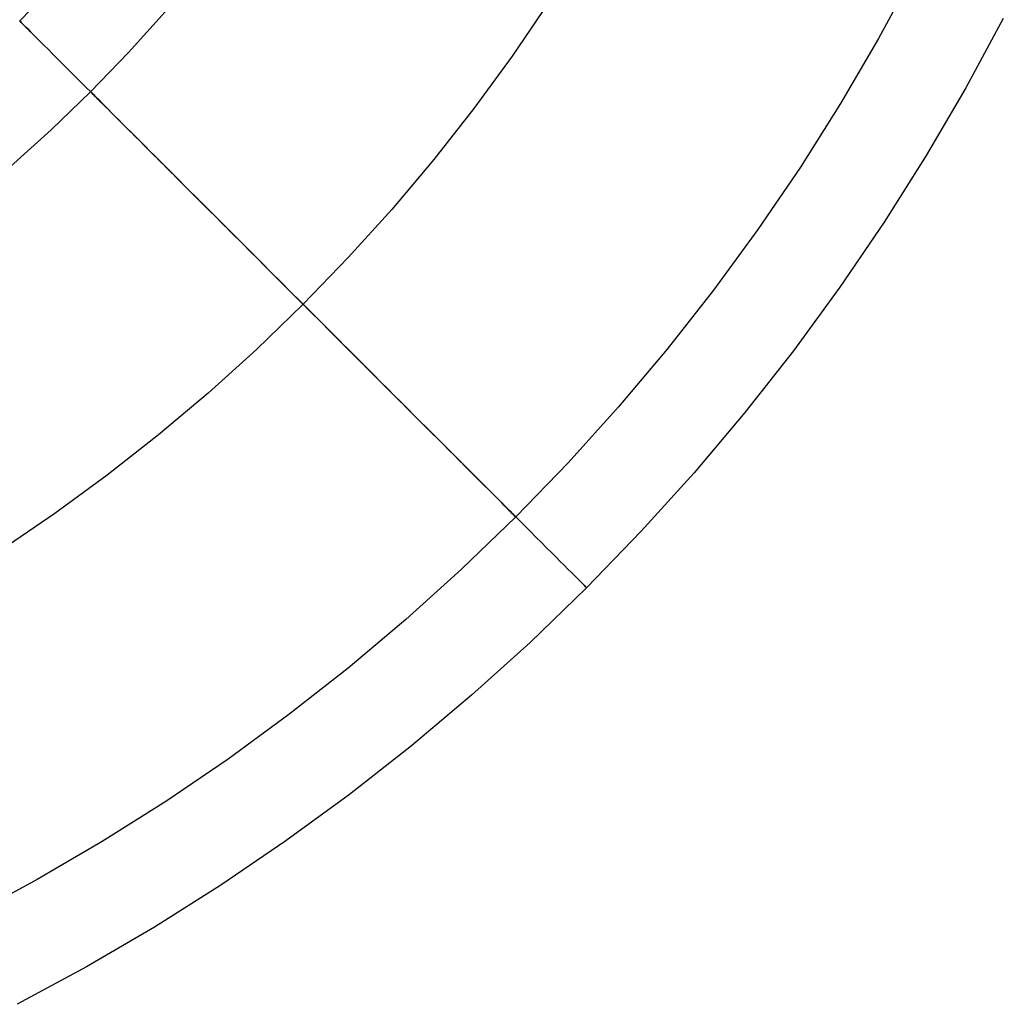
# Model space of a CAD drawing. Header units: millimetres. Extents: x -653 to -103, y 0 to 350.
# Tile 81 of 112: x -128 to -108, y 5 to 25. Entities that reach past the tile are written whole.
import ezdxf

# ---------------------------------------------------------------- set-up
doc = ezdxf.new("R2010")
doc.units = ezdxf.units.MM
doc.layers.add('Level Side Table Ferm Living', color=7, linetype='Continuous', true_color=0x000000)

msp = doc.modelspace()

# ---------------------------------------------------------------- linework, layer by layer
at = {"layer": 'Level Side Table Ferm Living'}
for p, q in [((-109.87, 25.757, 440), (-110.584, 24.435, 440)), ((-127.012, 25.523, 440), (-127.724, 24.787, 440)), ((-117.162, 25.159, 448), (-117.893, 24.086, 448)), ((-117.162, 25.159, 432), (-117.893, 24.086, 432)), ((-117.162, 25.159, 434), (-117.893, 24.086, 434)), ((-117.162, 25.159, 446), (-117.893, 24.086, 446)), ((-124.819, 24.969, 440), (-125.551, 24.158, 440)), ((-127.724, 24.787, 440), (-127.721, 24.783, 440.278)), ((-127.721, 24.783, 439.722), (-127.724, 24.787, 440)), ((-127.721, 24.783, 440.278), (-127.711, 24.773, 440.555)), ((-127.711, 24.773, 439.445), (-127.721, 24.783, 439.722)), ((-127.711, 24.773, 440.555), (-127.694, 24.756, 440.832)), ((-127.694, 24.756, 439.168), (-127.711, 24.773, 439.445)), ((-108.095, 24.837, 450), (-108.841, 23.455, 450)), ((-108.095, 24.837, 448), (-108.841, 23.455, 448)), ((-108.095, 24.837, 449), (-108.841, 23.455, 449)), ((-108.095, 24.837, 440), (-108.841, 23.455, 440)), ((-127.694, 24.756, 440.832), (-127.67, 24.732, 441.107)), ((-127.67, 24.732, 438.893), (-127.694, 24.756, 439.168)), ((-127.67, 24.732, 441.107), (-127.639, 24.702, 441.382)), ((-127.639, 24.702, 438.618), (-127.67, 24.732, 438.893)), ((-127.639, 24.702, 441.382), (-127.602, 24.665, 441.654)), ((-127.602, 24.665, 438.346), (-127.639, 24.702, 438.618)), ((-127.602, 24.665, 441.654), (-127.558, 24.621, 441.925)), ((-127.558, 24.621, 438.075), (-127.602, 24.665, 438.346)), ((-127.558, 24.621, 441.925), (-127.507, 24.57, 442.193)), ((-127.507, 24.57, 437.807), (-127.558, 24.621, 438.075)), ((-127.507, 24.57, 442.193), (-127.45, 24.513, 442.459)), ((-127.45, 24.513, 437.541), (-127.507, 24.57, 437.807)), ((-127.45, 24.513, 442.459), (-127.387, 24.449, 442.722)), ((-127.387, 24.449, 437.278), (-127.45, 24.513, 437.541)), ((-127.387, 24.449, 442.722), (-127.317, 24.379, 442.981)), ((-127.317, 24.379, 437.019), (-127.387, 24.449, 437.278)), ((-127.317, 24.379, 442.981), (-127.24, 24.303, 443.237)), ((-127.24, 24.303, 436.763), (-127.317, 24.379, 437.019)), ((-110.584, 24.435, 440), (-111.343, 23.138, 440)), ((-127.24, 24.303, 443.237), (-127.158, 24.221, 443.489)), ((-127.158, 24.221, 436.511), (-127.24, 24.303, 436.763)), ((-127.158, 24.221, 443.489), (-127.069, 24.132, 443.737)), ((-127.069, 24.132, 436.263), (-127.158, 24.221, 436.511)), ((-127.069, 24.132, 443.737), (-126.974, 24.037, 443.98)), ((-126.974, 24.037, 436.02), (-127.069, 24.132, 436.263)), ((-126.974, 24.037, 443.98), (-126.874, 23.936, 444.218)), ((-126.874, 23.936, 435.782), (-126.974, 24.037, 436.02)), ((-125.551, 24.158, 440), (-126.31, 23.373, 440)), ((-117.893, 24.086, 448), (-118.659, 23.039, 448)), ((-117.893, 24.086, 432), (-118.659, 23.039, 432)), ((-117.893, 24.086, 434), (-118.659, 23.039, 434)), ((-117.893, 24.086, 446), (-118.659, 23.039, 446)), ((-126.874, 23.936, 444.218), (-126.767, 23.83, 444.452)), ((-126.767, 23.83, 435.548), (-126.874, 23.936, 435.782)), ((-126.767, 23.83, 444.452), (-126.655, 23.718, 444.68)), ((-126.655, 23.718, 435.32), (-126.767, 23.83, 435.548)), ((-126.655, 23.718, 444.68), (-126.538, 23.6, 444.902)), ((-126.538, 23.6, 435.098), (-126.655, 23.718, 435.32)), ((-126.538, 23.6, 444.902), (-126.415, 23.477, 445.119)), ((-126.415, 23.477, 434.881), (-126.538, 23.6, 435.098)), ((-126.415, 23.477, 445.119), (-126.286, 23.349, 445.329)), ((-126.286, 23.349, 434.671), (-126.415, 23.477, 434.881)), ((-108.841, 23.455, 450), (-109.634, 22.099, 450)), ((-108.841, 23.455, 448), (-109.634, 22.099, 448)), ((-108.841, 23.455, 449), (-109.634, 22.099, 449)), ((-108.841, 23.455, 440), (-109.634, 22.099, 440)), ((-126.31, 23.373, 440), (-127.096, 22.613, 440)), ((-126.31, 23.373, 440), (-126.307, 23.37, 439.792)), ((-126.307, 23.37, 440.208), (-126.31, 23.373, 440)), ((-126.307, 23.37, 439.792), (-126.3, 23.362, 439.584)), ((-126.3, 23.362, 440.416), (-126.307, 23.37, 440.208)), ((-126.3, 23.362, 439.584), (-126.287, 23.35, 439.376)), ((-126.287, 23.35, 440.624), (-126.3, 23.362, 440.416)), ((-126.287, 23.35, 439.376), (-126.269, 23.332, 439.17)), ((-126.269, 23.332, 440.83), (-126.287, 23.35, 440.624)), ((-126.286, 23.349, 445.329), (-126.153, 23.216, 445.533)), ((-126.153, 23.216, 434.467), (-126.286, 23.349, 434.671)), ((-126.269, 23.332, 439.17), (-126.246, 23.309, 438.964)), ((-126.246, 23.309, 441.036), (-126.269, 23.332, 440.83)), ((-126.246, 23.309, 438.964), (-126.218, 23.281, 438.759)), ((-126.218, 23.281, 441.241), (-126.246, 23.309, 441.036)), ((-126.218, 23.281, 438.759), (-126.185, 23.248, 438.556)), ((-126.185, 23.248, 441.444), (-126.218, 23.281, 441.241)), ((-126.185, 23.248, 438.556), (-126.147, 23.21, 438.355)), ((-126.147, 23.21, 441.645), (-126.185, 23.248, 441.444)), ((-126.153, 23.216, 445.533), (-126.015, 23.078, 445.73)), ((-126.015, 23.078, 434.27), (-126.153, 23.216, 434.467)), ((-126.147, 23.21, 438.355), (-126.105, 23.167, 438.156)), ((-126.105, 23.167, 441.844), (-126.147, 23.21, 441.645)), ((-126.105, 23.167, 438.156), (-126.057, 23.12, 437.959)), ((-126.057, 23.12, 442.041), (-126.105, 23.167, 441.844)), ((-126.057, 23.12, 437.959), (-126.004, 23.067, 437.764)), ((-126.004, 23.067, 442.236), (-126.057, 23.12, 442.041)), ((-126.015, 23.078, 445.73), (-125.872, 22.935, 445.92)), ((-125.872, 22.935, 434.08), (-126.015, 23.078, 434.27)), ((-126.004, 23.067, 437.764), (-125.947, 23.01, 437.572)), ((-125.947, 23.01, 442.428), (-126.004, 23.067, 442.236)), ((-125.947, 23.01, 437.572), (-125.885, 22.948, 437.383)), ((-125.885, 22.948, 442.617), (-125.947, 23.01, 442.428)), ((-118.659, 23.039, 448), (-119.46, 22.019, 448)), ((-118.659, 23.039, 432), (-119.46, 22.019, 432)), ((-118.659, 23.039, 434), (-119.46, 22.019, 434)), ((-118.659, 23.039, 446), (-119.46, 22.019, 446)), ((-111.343, 23.138, 440), (-112.145, 21.868, 440)), ((-125.885, 22.948, 437.383), (-125.819, 22.881, 437.197)), ((-125.819, 22.881, 442.803), (-125.885, 22.948, 442.617)), ((-125.872, 22.935, 445.92), (-125.724, 22.787, 446.103)), ((-125.724, 22.787, 433.897), (-125.872, 22.935, 434.08)), ((-125.819, 22.881, 437.197), (-125.748, 22.81, 437.015)), ((-125.748, 22.81, 442.985), (-125.819, 22.881, 442.803)), ((-125.748, 22.81, 437.015), (-125.672, 22.735, 436.836)), ((-125.672, 22.735, 443.164), (-125.748, 22.81, 442.985)), ((-127.096, 22.613, 440), (-127.907, 21.881, 440)), ((-125.724, 22.787, 446.103), (-125.572, 22.635, 446.279)), ((-125.572, 22.635, 433.721), (-125.724, 22.787, 433.897)), ((-125.672, 22.735, 436.836), (-125.592, 22.655, 436.661)), ((-125.592, 22.655, 443.339), (-125.672, 22.735, 443.164)), ((-125.592, 22.655, 436.661), (-125.508, 22.571, 436.49)), ((-125.508, 22.571, 443.51), (-125.592, 22.655, 443.339)), ((-125.572, 22.635, 446.279), (-125.416, 22.479, 446.448)), ((-125.416, 22.479, 433.552), (-125.572, 22.635, 433.721)), ((-125.508, 22.571, 436.49), (-125.42, 22.483, 436.323)), ((-125.42, 22.483, 443.677), (-125.508, 22.571, 443.51)), ((-125.42, 22.483, 436.323), (-125.328, 22.391, 436.161)), ((-125.328, 22.391, 443.839), (-125.42, 22.483, 443.677)), ((-125.416, 22.479, 446.448), (-125.256, 22.319, 446.608)), ((-125.256, 22.319, 433.392), (-125.416, 22.479, 433.552)), ((-125.328, 22.391, 436.161), (-125.232, 22.294, 436.003)), ((-125.232, 22.294, 443.997), (-125.328, 22.391, 443.839)), ((-125.256, 22.319, 446.608), (-125.092, 22.154, 446.761)), ((-125.092, 22.154, 433.239), (-125.256, 22.319, 433.392)), ((-125.232, 22.294, 436.003), (-125.132, 22.194, 435.85)), ((-125.132, 22.194, 444.15), (-125.232, 22.294, 443.997)), ((-125.132, 22.194, 435.85), (-125.028, 22.091, 435.702)), ((-125.028, 22.091, 444.298), (-125.132, 22.194, 444.15)), ((-125.092, 22.154, 446.761), (-124.924, 21.987, 446.905)), ((-124.924, 21.987, 433.095), (-125.092, 22.154, 433.239)), ((-125.028, 22.091, 435.702), (-124.921, 21.983, 435.56)), ((-124.921, 21.983, 444.44), (-125.028, 22.091, 444.298)), ((-119.46, 22.019, 448), (-120.296, 21.026, 448)), ((-119.46, 22.019, 432), (-120.296, 21.026, 432)), ((-119.46, 22.019, 434), (-120.296, 21.026, 434)), ((-119.46, 22.019, 446), (-120.296, 21.026, 446)), ((-109.634, 22.099, 450), (-110.473, 20.771, 450)), ((-109.634, 22.099, 448), (-110.473, 20.771, 448)), ((-109.634, 22.099, 449), (-110.473, 20.771, 449)), ((-109.634, 22.099, 440), (-110.473, 20.771, 440)), ((-124.924, 21.987, 446.905), (-124.753, 21.816, 447.041)), ((-124.753, 21.816, 432.959), (-124.924, 21.987, 433.095)), ((-124.921, 21.983, 435.56), (-124.81, 21.873, 435.422)), ((-124.81, 21.873, 444.578), (-124.921, 21.983, 444.44)), ((-124.81, 21.873, 435.422), (-124.696, 21.759, 435.291)), ((-124.696, 21.759, 444.709), (-124.81, 21.873, 444.578)), ((-112.145, 21.868, 440), (-112.991, 20.626, 440)), ((-124.753, 21.816, 447.041), (-124.578, 21.641, 447.169)), ((-124.578, 21.641, 432.831), (-124.753, 21.816, 432.959)), ((-124.696, 21.759, 435.291), (-124.579, 21.642, 435.164)), ((-124.579, 21.642, 444.836), (-124.696, 21.759, 444.709)), ((-124.579, 21.642, 435.164), (-124.459, 21.521, 435.044)), ((-124.459, 21.521, 444.956), (-124.579, 21.642, 444.836)), ((-124.578, 21.641, 447.169), (-124.401, 21.464, 447.288)), ((-124.401, 21.464, 432.712), (-124.578, 21.641, 432.831)), ((-124.459, 21.521, 435.044), (-124.336, 21.398, 434.93)), ((-124.336, 21.398, 445.07), (-124.459, 21.521, 444.956)), ((-124.401, 21.464, 447.288), (-124.221, 21.283, 447.398)), ((-124.221, 21.283, 432.602), (-124.401, 21.464, 432.712)), ((-124.336, 21.398, 434.93), (-124.21, 21.273, 434.821)), ((-124.21, 21.273, 445.179), (-124.336, 21.398, 445.07)), ((-124.221, 21.283, 447.398), (-124.038, 21.101, 447.499)), ((-124.038, 21.101, 432.501), (-124.221, 21.283, 432.602)), ((-124.21, 21.273, 434.821), (-124.081, 21.144, 434.719)), ((-124.081, 21.144, 445.281), (-124.21, 21.273, 445.179)), ((-124.081, 21.144, 434.719), (-123.951, 21.013, 434.624)), ((-123.951, 21.013, 445.376), (-124.081, 21.144, 445.281)), ((-124.038, 21.101, 447.499), (-123.853, 20.915, 447.591)), ((-123.853, 20.915, 432.409), (-124.038, 21.101, 432.501)), ((-123.951, 21.013, 434.624), (-123.818, 20.88, 434.534)), ((-123.818, 20.88, 445.466), (-123.951, 21.013, 445.376)), ((-123.853, 20.915, 447.591), (-123.665, 20.728, 447.674)), ((-123.665, 20.728, 432.326), (-123.853, 20.915, 432.409)), ((-123.818, 20.88, 434.534), (-123.682, 20.745, 434.452)), ((-123.682, 20.745, 445.548), (-123.818, 20.88, 445.466)), ((-120.296, 21.026, 448), (-121.166, 20.063, 448)), ((-120.296, 21.026, 432), (-121.166, 20.063, 432)), ((-120.296, 21.026, 434), (-121.166, 20.063, 434)), ((-120.296, 21.026, 446), (-121.166, 20.063, 446)), ((-123.682, 20.745, 434.452), (-123.545, 20.608, 434.376)), ((-123.545, 20.608, 445.624), (-123.682, 20.745, 445.548)), ((-123.665, 20.728, 447.674), (-123.476, 20.539, 447.748)), ((-123.476, 20.539, 432.252), (-123.665, 20.728, 432.326)), ((-110.473, 20.771, 450), (-111.357, 19.473, 450)), ((-110.473, 20.771, 448), (-111.357, 19.473, 448)), ((-110.473, 20.771, 449), (-111.357, 19.473, 449)), ((-110.473, 20.771, 440), (-111.357, 19.473, 440)), ((-123.545, 20.608, 434.376), (-123.406, 20.469, 434.307)), ((-123.406, 20.469, 445.693), (-123.545, 20.608, 445.624)), ((-123.476, 20.539, 447.748), (-123.285, 20.348, 447.812)), ((-123.285, 20.348, 432.188), (-123.476, 20.539, 432.252)), ((-123.406, 20.469, 434.307), (-123.266, 20.328, 434.244)), ((-123.266, 20.328, 445.756), (-123.406, 20.469, 445.693)), ((-112.991, 20.626, 440), (-113.878, 19.414, 440)), ((-123.285, 20.348, 447.812), (-123.093, 20.155, 447.868)), ((-123.093, 20.155, 432.132), (-123.285, 20.348, 432.188)), ((-123.266, 20.328, 434.244), (-123.124, 20.187, 434.189)), ((-123.124, 20.187, 445.811), (-123.266, 20.328, 445.756)), ((-123.124, 20.187, 434.189), (-122.981, 20.043, 434.141)), ((-122.981, 20.043, 445.859), (-123.124, 20.187, 445.811)), ((-123.093, 20.155, 447.868), (-122.899, 19.962, 447.913)), ((-122.899, 19.962, 432.087), (-123.093, 20.155, 432.132)), ((-121.166, 20.063, 448), (-122.067, 19.13, 448)), ((-121.166, 20.063, 432), (-122.067, 19.13, 432)), ((-121.166, 20.063, 434), (-122.067, 19.13, 434)), ((-121.166, 20.063, 446), (-122.067, 19.13, 446)), ((-122.981, 20.043, 434.141), (-122.836, 19.899, 434.099)), ((-122.836, 19.899, 445.901), (-122.981, 20.043, 445.859)), ((-122.899, 19.962, 447.913), (-122.704, 19.767, 447.949)), ((-122.704, 19.767, 432.051), (-122.899, 19.962, 432.087)), ((-122.836, 19.899, 434.099), (-122.691, 19.754, 434.065)), ((-122.691, 19.754, 445.935), (-122.836, 19.899, 445.901)), ((-122.704, 19.767, 447.949), (-122.509, 19.571, 447.976)), ((-122.509, 19.571, 432.024), (-122.704, 19.767, 432.051)), ((-122.691, 19.754, 434.065), (-122.545, 19.608, 434.038)), ((-122.545, 19.608, 445.962), (-122.691, 19.754, 445.935)), ((-122.545, 19.608, 434.038), (-122.398, 19.461, 434.018)), ((-122.398, 19.461, 445.982), (-122.545, 19.608, 445.962)), ((-122.509, 19.571, 447.976), (-122.313, 19.375, 447.992)), ((-122.313, 19.375, 432.008), (-122.509, 19.571, 432.024)), ((-122.398, 19.461, 434.018), (-122.251, 19.314, 434.006)), ((-122.251, 19.314, 445.994), (-122.398, 19.461, 445.982)), ((-111.357, 19.473, 450), (-112.284, 18.205, 450)), ((-111.357, 19.473, 448), (-112.284, 18.205, 448)), ((-111.357, 19.473, 449), (-112.284, 18.205, 449)), ((-111.357, 19.473, 440), (-112.284, 18.205, 440)), ((-122.313, 19.375, 447.992), (-122.116, 19.179, 448)), ((-122.116, 19.179, 432), (-122.313, 19.375, 432.008)), ((-122.251, 19.314, 434.006), (-122.104, 19.167, 434)), ((-122.104, 19.167, 446), (-122.251, 19.314, 445.994)), ((-113.878, 19.414, 440), (-114.806, 18.232, 440)), ((-122.067, 19.13, 448), (-123, 18.228, 448)), ((-122.067, 19.13, 432), (-123, 18.228, 432)), ((-122.067, 19.13, 434), (-123, 18.228, 434)), ((-122.067, 19.13, 446), (-123, 18.228, 446)), ((-122.116, 19.179, 448), (-121.92, 18.983, 447.997)), ((-121.92, 18.983, 432.003), (-122.116, 19.179, 432)), ((-122.104, 19.167, 434), (-121.957, 19.02, 434.002)), ((-121.957, 19.02, 445.998), (-122.104, 19.167, 446)), ((-121.957, 19.02, 434.002), (-121.81, 18.872, 434.011)), ((-121.81, 18.872, 445.989), (-121.957, 19.02, 445.998)), ((-121.92, 18.983, 447.997), (-121.724, 18.787, 447.985)), ((-121.724, 18.787, 432.015), (-121.92, 18.983, 432.003)), ((-121.81, 18.872, 434.011), (-121.663, 18.726, 434.027)), ((-121.663, 18.726, 445.973), (-121.81, 18.872, 445.989)), ((-121.724, 18.787, 447.985), (-121.528, 18.591, 447.964)), ((-121.528, 18.591, 432.036), (-121.724, 18.787, 432.015)), ((-121.663, 18.726, 434.027), (-121.517, 18.579, 434.051)), ((-121.517, 18.579, 445.949), (-121.663, 18.726, 445.973)), ((-121.528, 18.591, 447.964), (-121.333, 18.396, 447.932)), ((-121.333, 18.396, 432.068), (-121.528, 18.591, 432.036)), ((-121.517, 18.579, 434.051), (-121.371, 18.434, 434.081)), ((-121.371, 18.434, 445.919), (-121.517, 18.579, 445.949)), ((-121.371, 18.434, 434.081), (-121.226, 18.289, 434.119)), ((-121.226, 18.289, 445.881), (-121.371, 18.434, 445.919)), ((-121.333, 18.396, 447.932), (-121.139, 18.201, 447.891)), ((-121.139, 18.201, 432.109), (-121.333, 18.396, 432.068)), ((-121.226, 18.289, 434.119), (-121.082, 18.145, 434.164)), ((-121.082, 18.145, 445.836), (-121.226, 18.289, 445.881)), ((-123, 18.228, 448), (-123.964, 17.359, 448)), ((-123, 18.228, 432), (-123.964, 17.359, 432)), ((-123, 18.228, 434), (-123.964, 17.359, 434)), ((-123, 18.228, 446), (-123.964, 17.359, 446)), ((-121.139, 18.201, 447.891), (-120.946, 18.008, 447.841)), ((-120.946, 18.008, 432.159), (-121.139, 18.201, 432.109)), ((-121.082, 18.145, 434.164), (-120.94, 18.002, 434.216)), ((-120.94, 18.002, 445.784), (-121.082, 18.145, 445.836)), ((-114.806, 18.232, 440), (-115.774, 17.083, 440)), ((-112.284, 18.205, 450), (-113.255, 16.97, 450)), ((-112.284, 18.205, 448), (-113.255, 16.97, 448)), ((-112.284, 18.205, 449), (-113.255, 16.97, 449)), ((-112.284, 18.205, 440), (-113.255, 16.97, 440)), ((-120.946, 18.008, 447.841), (-120.754, 17.817, 447.781)), ((-120.754, 17.817, 432.219), (-120.946, 18.008, 432.159)), ((-120.94, 18.002, 434.216), (-120.798, 17.861, 434.275)), ((-120.798, 17.861, 445.725), (-120.94, 18.002, 445.784)), ((-120.798, 17.861, 434.275), (-120.659, 17.721, 434.34)), ((-120.659, 17.721, 445.66), (-120.798, 17.861, 445.725)), ((-120.754, 17.817, 447.781), (-120.564, 17.626, 447.712)), ((-120.564, 17.626, 432.288), (-120.754, 17.817, 432.219)), ((-120.659, 17.721, 434.34), (-120.521, 17.583, 434.413)), ((-120.521, 17.583, 445.587), (-120.659, 17.721, 445.66)), ((-120.564, 17.626, 447.712), (-120.375, 17.438, 447.634)), ((-120.375, 17.438, 432.366), (-120.564, 17.626, 432.288)), ((-120.521, 17.583, 434.413), (-120.384, 17.447, 434.492)), ((-120.384, 17.447, 445.508), (-120.521, 17.583, 445.587)), ((-123.964, 17.359, 448), (-124.956, 16.523, 448)), ((-123.964, 17.359, 432), (-124.956, 16.523, 432)), ((-123.964, 17.359, 434), (-124.956, 16.523, 434)), ((-123.964, 17.359, 446), (-124.956, 16.523, 446)), ((-120.384, 17.447, 434.492), (-120.25, 17.313, 434.578)), ((-120.25, 17.313, 445.422), (-120.384, 17.447, 445.508)), ((-120.375, 17.438, 447.634), (-120.189, 17.252, 447.546)), ((-120.189, 17.252, 432.454), (-120.375, 17.438, 432.366)), ((-120.25, 17.313, 434.578), (-120.118, 17.181, 434.671)), ((-120.118, 17.181, 445.329), (-120.25, 17.313, 445.422)), ((-120.189, 17.252, 447.546), (-120.005, 17.068, 447.449)), ((-120.005, 17.068, 432.551), (-120.189, 17.252, 432.454)), ((-120.118, 17.181, 434.671), (-119.989, 17.051, 434.769)), ((-119.989, 17.051, 445.231), (-120.118, 17.181, 445.329)), ((-120.005, 17.068, 447.449), (-119.823, 16.886, 447.344)), ((-119.823, 16.886, 432.656), (-120.005, 17.068, 432.551)), ((-119.989, 17.051, 434.769), (-119.862, 16.924, 434.875)), ((-119.862, 16.924, 445.125), (-119.989, 17.051, 445.231)), ((-119.862, 16.924, 434.875), (-119.737, 16.8, 434.986)), ((-119.737, 16.8, 445.014), (-119.862, 16.924, 445.125)), ((-115.774, 17.083, 440), (-116.781, 15.968, 440)), ((-113.255, 16.97, 450), (-114.267, 15.769, 450)), ((-113.255, 16.97, 448), (-114.267, 15.769, 448)), ((-113.255, 16.97, 449), (-114.267, 15.769, 449)), ((-113.255, 16.97, 440), (-114.267, 15.769, 440)), ((-119.823, 16.886, 447.344), (-119.645, 16.707, 447.229)), ((-119.645, 16.707, 432.771), (-119.823, 16.886, 432.656)), ((-119.737, 16.8, 434.986), (-119.615, 16.678, 435.103)), ((-119.615, 16.678, 444.897), (-119.737, 16.8, 445.014)), ((-119.645, 16.707, 447.229), (-119.469, 16.531, 447.106)), ((-119.469, 16.531, 432.894), (-119.645, 16.707, 432.771)), ((-124.956, 16.523, 448), (-125.976, 15.721, 448)), ((-124.956, 16.523, 432), (-125.976, 15.721, 432)), ((-124.956, 16.523, 434), (-125.976, 15.721, 434)), ((-124.956, 16.523, 446), (-125.976, 15.721, 446)), ((-119.615, 16.678, 435.103), (-119.497, 16.559, 435.227)), ((-119.497, 16.559, 444.773), (-119.615, 16.678, 444.897)), ((-119.497, 16.559, 435.227), (-119.381, 16.444, 435.356)), ((-119.381, 16.444, 444.644), (-119.497, 16.559, 444.773)), ((-119.469, 16.531, 447.106), (-119.296, 16.358, 446.974)), ((-119.296, 16.358, 433.026), (-119.469, 16.531, 432.894)), ((-119.381, 16.444, 435.356), (-119.269, 16.331, 435.49)), ((-119.269, 16.331, 444.51), (-119.381, 16.444, 444.644)), ((-119.296, 16.358, 446.974), (-119.126, 16.189, 446.834)), ((-119.126, 16.189, 433.166), (-119.296, 16.358, 433.026)), ((-119.269, 16.331, 435.49), (-119.16, 16.222, 435.63)), ((-119.16, 16.222, 444.37), (-119.269, 16.331, 444.51)), ((-119.16, 16.222, 435.63), (-119.054, 16.117, 435.776)), ((-119.054, 16.117, 444.224), (-119.16, 16.222, 444.37)), ((-119.126, 16.189, 446.834), (-118.96, 16.023, 446.685)), ((-118.96, 16.023, 433.315), (-119.126, 16.189, 433.166)), ((-119.054, 16.117, 435.776), (-118.952, 16.015, 435.926)), ((-118.952, 16.015, 444.074), (-119.054, 16.117, 444.224)), ((-118.96, 16.023, 446.685), (-118.798, 15.861, 446.529)), ((-118.798, 15.861, 433.471), (-118.96, 16.023, 433.315)), ((-118.952, 16.015, 435.926), (-118.854, 15.917, 436.082)), ((-118.854, 15.917, 443.918), (-118.952, 16.015, 444.074)), ((-116.781, 15.968, 440), (-117.825, 14.887, 440)), ((-118.854, 15.917, 436.082), (-118.76, 15.823, 436.242)), ((-118.76, 15.823, 443.758), (-118.854, 15.917, 443.918)), ((-118.798, 15.861, 446.529), (-118.64, 15.703, 446.364)), ((-118.64, 15.703, 433.636), (-118.798, 15.861, 433.471)), ((-118.76, 15.823, 436.242), (-118.67, 15.733, 436.406)), ((-118.67, 15.733, 443.594), (-118.76, 15.823, 443.758)), ((-118.67, 15.733, 436.406), (-118.584, 15.646, 436.575)), ((-118.584, 15.646, 443.425), (-118.67, 15.733, 443.594)), ((-114.267, 15.769, 450), (-115.319, 14.603, 450)), ((-114.267, 15.769, 448), (-115.319, 14.603, 448)), ((-114.267, 15.769, 449), (-115.319, 14.603, 449)), ((-114.267, 15.769, 440), (-115.319, 14.603, 440)), ((-125.976, 15.721, 448), (-127.024, 14.955, 448)), ((-125.976, 15.721, 432), (-127.024, 14.955, 432)), ((-125.976, 15.721, 434), (-127.024, 14.955, 434)), ((-125.976, 15.721, 446), (-127.024, 14.955, 446)), ((-118.64, 15.703, 446.364), (-118.486, 15.548, 446.192)), ((-118.486, 15.548, 433.808), (-118.64, 15.703, 433.636)), ((-118.584, 15.646, 436.575), (-118.502, 15.564, 436.748)), ((-118.502, 15.564, 443.252), (-118.584, 15.646, 443.425)), ((-118.502, 15.564, 436.748), (-118.424, 15.487, 436.925)), ((-118.424, 15.487, 443.075), (-118.502, 15.564, 443.252)), ((-118.486, 15.548, 446.192), (-118.336, 15.399, 446.013)), ((-118.336, 15.399, 433.987), (-118.486, 15.548, 433.808)), ((-118.424, 15.487, 436.925), (-118.351, 15.414, 437.106)), ((-118.351, 15.414, 442.894), (-118.424, 15.487, 443.075)), ((-118.351, 15.414, 437.106), (-118.282, 15.345, 437.29)), ((-118.282, 15.345, 442.71), (-118.351, 15.414, 442.894)), ((-118.336, 15.399, 446.013), (-118.191, 15.253, 445.826)), ((-118.191, 15.253, 434.174), (-118.336, 15.399, 433.987)), ((-118.282, 15.345, 437.29), (-118.218, 15.281, 437.477)), ((-118.218, 15.281, 442.523), (-118.282, 15.345, 442.71)), ((-118.218, 15.281, 437.477), (-118.158, 15.221, 437.668)), ((-118.158, 15.221, 442.332), (-118.218, 15.281, 442.523)), ((-118.191, 15.253, 445.826), (-118.05, 15.113, 445.632)), ((-118.05, 15.113, 434.368), (-118.191, 15.253, 434.174)), ((-118.158, 15.221, 437.668), (-118.103, 15.166, 437.861)), ((-118.103, 15.166, 442.139), (-118.158, 15.221, 442.332)), ((-118.103, 15.166, 437.861), (-118.053, 15.116, 438.057)), ((-118.053, 15.116, 441.943), (-118.103, 15.166, 442.139)), ((-127.024, 14.955, 448), (-128.096, 14.225, 448)), ((-127.024, 14.955, 432), (-128.096, 14.225, 432)), ((-127.024, 14.955, 434), (-128.096, 14.225, 434)), ((-127.024, 14.955, 446), (-128.096, 14.225, 446)), ((-118.053, 15.116, 438.057), (-118.008, 15.071, 438.255)), ((-118.008, 15.071, 441.745), (-118.053, 15.116, 441.943)), ((-118.05, 15.113, 445.632), (-117.914, 14.977, 445.432)), ((-117.914, 14.977, 434.568), (-118.05, 15.113, 434.368)), ((-118.008, 15.071, 438.255), (-117.968, 15.03, 438.455)), ((-117.968, 15.03, 441.545), (-118.008, 15.071, 441.745)), ((-117.968, 15.03, 438.455), (-117.932, 14.995, 438.658)), ((-117.932, 14.995, 441.342), (-117.968, 15.03, 441.545)), ((-117.932, 14.995, 438.658), (-117.902, 14.964, 438.861)), ((-117.902, 14.964, 441.139), (-117.932, 14.995, 441.342)), ((-117.914, 14.977, 445.432), (-117.783, 14.846, 445.225)), ((-117.783, 14.846, 434.775), (-117.914, 14.977, 434.568)), ((-117.902, 14.964, 438.861), (-117.876, 14.939, 439.067)), ((-117.876, 14.939, 440.933), (-117.902, 14.964, 441.139)), ((-117.876, 14.939, 439.067), (-117.856, 14.919, 439.273)), ((-117.856, 14.919, 440.727), (-117.876, 14.939, 440.933)), ((-117.825, 14.887, 440), (-118.905, 13.843, 440)), ((-117.856, 14.919, 439.273), (-117.841, 14.903, 439.48)), ((-117.841, 14.903, 440.52), (-117.856, 14.919, 440.727)), ((-117.841, 14.903, 439.48), (-117.83, 14.893, 439.688)), ((-117.83, 14.893, 440.312), (-117.841, 14.903, 440.52)), ((-117.83, 14.893, 439.688), (-117.825, 14.888, 439.896)), ((-117.825, 14.888, 440.104), (-117.83, 14.893, 440.312)), ((-117.825, 14.888, 439.896), (-117.825, 14.888, 440.104)), ((-117.783, 14.846, 445.225), (-117.658, 14.72, 445.011)), ((-117.658, 14.72, 434.989), (-117.783, 14.846, 434.775)), ((-117.658, 14.72, 445.011), (-117.537, 14.6, 444.792)), ((-117.537, 14.6, 435.208), (-117.658, 14.72, 434.989)), ((-117.537, 14.6, 444.792), (-117.423, 14.485, 444.566)), ((-117.423, 14.485, 435.434), (-117.537, 14.6, 435.208)), ((-115.319, 14.603, 450), (-116.41, 13.473, 450)), ((-115.319, 14.603, 448), (-116.41, 13.473, 448)), ((-115.319, 14.603, 449), (-116.41, 13.473, 449)), ((-115.319, 14.603, 440), (-116.41, 13.473, 440)), ((-117.423, 14.485, 444.566), (-117.313, 14.376, 444.336)), ((-117.313, 14.376, 435.664), (-117.423, 14.485, 435.434)), ((-117.313, 14.376, 444.336), (-117.21, 14.272, 444.1)), ((-117.21, 14.272, 435.9), (-117.313, 14.376, 435.664)), ((-117.21, 14.272, 444.1), (-117.112, 14.175, 443.859)), ((-117.112, 14.175, 436.141), (-117.21, 14.272, 435.9)), ((-117.112, 14.175, 443.859), (-117.02, 14.083, 443.613)), ((-117.02, 14.083, 436.387), (-117.112, 14.175, 436.141)), ((-117.02, 14.083, 443.613), (-116.935, 13.997, 443.363)), ((-116.935, 13.997, 436.637), (-117.02, 14.083, 436.387)), ((-116.935, 13.997, 443.363), (-116.855, 13.918, 443.11)), ((-116.855, 13.918, 436.89), (-116.935, 13.997, 436.637)), ((-118.905, 13.843, 440), (-120.02, 12.837, 440)), ((-116.855, 13.918, 443.11), (-116.782, 13.845, 442.852)), ((-116.782, 13.845, 437.148), (-116.855, 13.918, 436.89)), ((-116.782, 13.845, 442.852), (-116.715, 13.778, 442.591)), ((-116.715, 13.778, 437.409), (-116.782, 13.845, 437.148)), ((-116.715, 13.778, 442.591), (-116.655, 13.718, 442.326)), ((-116.655, 13.718, 437.674), (-116.715, 13.778, 437.409)), ((-116.655, 13.718, 442.326), (-116.601, 13.664, 442.059)), ((-116.601, 13.664, 437.941), (-116.655, 13.718, 437.674)), ((-116.601, 13.664, 442.059), (-116.554, 13.617, 441.79)), ((-116.554, 13.617, 438.21), (-116.601, 13.664, 437.941)), ((-116.554, 13.617, 441.79), (-116.513, 13.576, 441.518)), ((-116.513, 13.576, 438.482), (-116.554, 13.617, 438.21)), ((-116.513, 13.576, 441.518), (-116.479, 13.542, 441.245)), ((-116.479, 13.542, 438.755), (-116.513, 13.576, 438.482)), ((-116.41, 13.473, 450), (-117.54, 12.382, 450)), ((-116.41, 13.473, 448), (-117.54, 12.382, 448)), ((-116.41, 13.473, 449), (-117.54, 12.382, 449)), ((-116.41, 13.473, 440), (-117.54, 12.382, 440)), ((-116.479, 13.542, 441.245), (-116.452, 13.515, 440.97)), ((-116.452, 13.515, 439.03), (-116.479, 13.542, 438.755)), ((-116.452, 13.515, 440.97), (-116.432, 13.494, 440.693)), ((-116.432, 13.494, 439.307), (-116.452, 13.515, 439.03)), ((-116.432, 13.494, 440.693), (-116.418, 13.481, 440.416)), ((-116.418, 13.481, 439.584), (-116.432, 13.494, 439.307)), ((-116.418, 13.481, 440.416), (-116.411, 13.474, 440.139)), ((-116.411, 13.474, 439.861), (-116.418, 13.481, 439.584)), ((-116.411, 13.474, 440.139), (-116.411, 13.474, 439.861)), ((-116.41, 13.473, 450), (-116.41, 13.473, 448)), ((-120.02, 12.837, 440), (-121.17, 11.869, 440)), ((-117.54, 12.382, 450), (-118.706, 11.329, 450)), ((-117.54, 12.382, 448), (-118.706, 11.329, 448)), ((-117.54, 12.382, 449), (-118.706, 11.329, 449)), ((-117.54, 12.382, 440), (-118.706, 11.329, 440)), ((-121.17, 11.869, 440), (-122.351, 10.941, 440)), ((-118.706, 11.329, 450), (-119.907, 10.317, 450)), ((-118.706, 11.329, 448), (-119.907, 10.317, 448)), ((-118.706, 11.329, 449), (-119.907, 10.317, 449)), ((-118.706, 11.329, 440), (-119.907, 10.317, 440)), ((-122.351, 10.941, 440), (-123.563, 10.053, 440)), ((-119.907, 10.317, 450), (-121.143, 9.347, 450)), ((-119.907, 10.317, 448), (-121.143, 9.347, 448)), ((-119.907, 10.317, 449), (-121.143, 9.347, 449)), ((-119.907, 10.317, 440), (-121.143, 9.347, 440)), ((-123.563, 10.053, 440), (-124.806, 9.208, 440)), ((-121.143, 9.347, 450), (-122.41, 8.419, 450)), ((-121.143, 9.347, 448), (-122.41, 8.419, 448)), ((-121.143, 9.347, 449), (-122.41, 8.419, 449)), ((-121.143, 9.347, 440), (-122.41, 8.419, 440)), ((-124.806, 9.208, 440), (-126.076, 8.406, 440)), ((-126.076, 8.406, 440), (-127.373, 7.647, 440)), ((-122.41, 8.419, 450), (-123.709, 7.536, 450)), ((-122.41, 8.419, 448), (-123.709, 7.536, 448)), ((-122.41, 8.419, 449), (-123.709, 7.536, 449)), ((-122.41, 8.419, 440), (-123.709, 7.536, 440)), ((-127.373, 7.647, 440), (-128.695, 6.933, 440)), ((-123.709, 7.536, 450), (-125.037, 6.697, 450)), ((-123.709, 7.536, 448), (-125.037, 6.697, 448)), ((-123.709, 7.536, 449), (-125.037, 6.697, 449)), ((-123.709, 7.536, 440), (-125.037, 6.697, 440)), ((-125.037, 6.697, 450), (-126.392, 5.904, 450)), ((-125.037, 6.697, 448), (-126.392, 5.904, 448)), ((-125.037, 6.697, 449), (-126.392, 5.904, 449)), ((-125.037, 6.697, 440), (-126.392, 5.904, 440)), ((-126.392, 5.904, 450), (-127.774, 5.157, 450)), ((-126.392, 5.904, 448), (-127.774, 5.157, 448)), ((-126.392, 5.904, 449), (-127.774, 5.157, 449)), ((-126.392, 5.904, 440), (-127.774, 5.157, 440))]:
    msp.add_line(p, q, dxfattribs=at)

doc.saveas('drawing.dxf')
